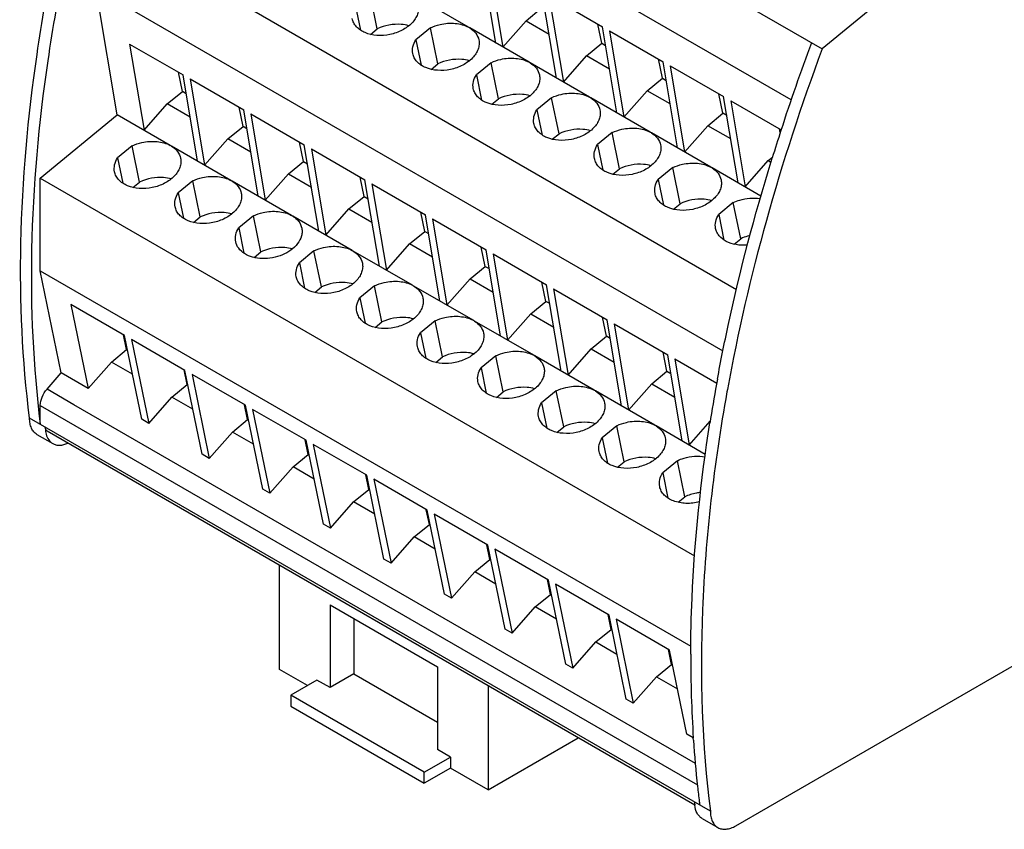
# Model space of a CAD drawing. Header units: inches. Extents: x 0 to 22, y 0 to 17.
# Tile 18 of 20: x 17.3 to 19.6, y 12.3 to 14.2. Entities that reach past the tile are written whole.
import ezdxf

# ---------------------------------------------------------------- set-up
doc = ezdxf.new("R2010")
doc.units = ezdxf.units.IN
doc.header["$LTSCALE"] = 1.21
doc.header["$MEASUREMENT"] = 0
doc.layers.get('0').update_dxf_attribs({"linetype": 'CONTINUOUS'})

msp = doc.modelspace()

# ---------------------------------------------------------------- linework, layer by layer
at = {"color": 7, "linetype": 'CONTINUOUS'}
for p, q in [((17.5557, 15.0126), (19.1453, 14.0948)), ((19.0728, 13.9755), (17.5808, 14.8369)), ((18.9449, 13.5326), (17.4502, 14.3956)), ((18.3833, 14.1085), (18.3495, 14.3099)), ((18.366, 14.3004), (18.3997, 14.099)), ((17.4994, 13.9409), (17.4502, 14.2344)), ((17.4502, 14.2344), (18.9134, 13.3896)), ((19.3248, 14.2424), (19.1453, 14.0948)), ((18.1066, 14.1416), (18.0892, 14.2259)), ((18.3194, 14.1453), (18.181, 14.2253)), ((18.5247, 14.0268), (18.491, 14.2282)), ((18.5074, 14.2188), (18.5411, 14.0173)), ((18.5074, 14.2188), (18.6324, 14.1466)), ((18.0551, 14.1978), (18.0673, 14.1386)), ((18.4538, 14.1605), (18.4892, 14.1896)), ((18.0909, 14.1287), (18.1066, 14.1416)), ((18.2306, 14.1442), (18.1965, 14.1162)), ((18.248, 14.0599), (18.2306, 14.1442)), ((18.4609, 14.0637), (18.3224, 14.1436)), ((18.3997, 14.099), (18.4538, 14.1605)), ((18.4538, 14.1605), (18.5075, 14.1295)), ((18.6306, 14.108), (18.6214, 14.1529)), ((18.6661, 13.9452), (18.6324, 14.1466)), ((18.1965, 14.1162), (18.2087, 14.0569)), ((18.6488, 14.1371), (18.6825, 13.9357)), ((18.6488, 14.1371), (18.7738, 14.0649)), ((17.5283, 14.1061), (17.562, 13.9047)), ((17.5283, 14.1061), (17.6533, 14.034)), ((18.5952, 14.0788), (18.6306, 14.108)), ((18.6306, 14.108), (18.6397, 14.1027)), ((18.5411, 14.0173), (18.5952, 14.0788)), ((18.6489, 14.0478), (18.5952, 14.0788)), ((18.7721, 14.0263), (18.7628, 14.0713)), ((18.2323, 14.047), (18.248, 14.0599)), ((18.372, 14.0626), (18.3379, 14.0345)), ((18.3894, 13.9783), (18.372, 14.0626)), ((18.6023, 13.982), (18.4638, 14.062)), ((18.8075, 13.8635), (18.7738, 14.0649)), ((18.7902, 14.0555), (18.824, 13.854)), ((18.7902, 14.0555), (18.9152, 13.9833)), ((17.6515, 13.9953), (17.6423, 14.0403)), ((17.687, 13.8325), (17.6533, 14.034)), ((17.6697, 14.0245), (17.7034, 13.8231)), ((17.6697, 14.0245), (17.7947, 13.9523)), ((18.3379, 14.0345), (18.3501, 13.9753)), ((18.7367, 13.9972), (18.7721, 14.0263)), ((18.7721, 14.0263), (18.7812, 14.0211)), ((17.6161, 13.9662), (17.6515, 13.9953)), ((17.6606, 13.9901), (17.6515, 13.9953)), ((18.3737, 13.9654), (18.3894, 13.9783)), ((18.5135, 13.9809), (18.4793, 13.9529)), ((18.5308, 13.8966), (18.5135, 13.9809)), ((18.7437, 13.9004), (18.6052, 13.9803)), ((18.6825, 13.9357), (18.7367, 13.9972)), ((18.7903, 13.9662), (18.7367, 13.9972)), ((18.9135, 13.9447), (18.9042, 13.9896)), ((18.949, 13.7819), (18.9152, 13.9833)), ((17.562, 13.9047), (17.6161, 13.9662)), ((17.6698, 13.9352), (17.6161, 13.9662)), ((17.793, 13.9137), (17.7837, 13.9587)), ((18.9316, 13.9738), (18.9654, 13.7724)), ((18.9316, 13.9738), (19.0495, 13.9057)), ((17.3197, 13.793), (17.4994, 13.9409)), ((17.6232, 13.8694), (17.4994, 13.9409)), ((17.8284, 13.7509), (17.7947, 13.9523)), ((17.8111, 13.9428), (17.8449, 13.7414)), ((17.8111, 13.9428), (17.9361, 13.8707)), ((18.4793, 13.9529), (18.4915, 13.8936)), ((18.8781, 13.9155), (18.9135, 13.9447)), ((18.9226, 13.9394), (18.9135, 13.9447)), ((17.7576, 13.8846), (17.793, 13.9137)), ((17.8021, 13.9084), (17.793, 13.9137)), ((18.824, 13.854), (18.8781, 13.9155)), ((18.9318, 13.8845), (18.8781, 13.9155)), ((18.5151, 13.8837), (18.5308, 13.8966)), ((18.6549, 13.8993), (18.6208, 13.8712)), ((18.6723, 13.815), (18.6549, 13.8993)), ((18.8851, 13.8187), (18.7466, 13.8987)), ((19.0473, 13.8997), (19.0456, 13.908)), ((17.5344, 13.8683), (17.5002, 13.8402)), ((17.5517, 13.784), (17.5344, 13.8683)), ((17.7646, 13.7877), (17.6261, 13.8677)), ((17.7034, 13.8231), (17.7576, 13.8846)), ((17.8112, 13.8536), (17.7576, 13.8846)), ((17.9344, 13.832), (17.9251, 13.877)), ((17.9699, 13.6692), (17.9361, 13.8707)), ((18.6208, 13.8712), (18.633, 13.8119)), ((17.5002, 13.8402), (17.5124, 13.781)), ((17.9526, 13.8612), (17.9863, 13.6597)), ((17.9526, 13.8612), (18.0776, 13.789)), ((19.0195, 13.8339), (19.0291, 13.8417)), ((19.026, 13.8319), (19.0286, 13.8402)), ((17.899, 13.8029), (17.9344, 13.832)), ((17.9344, 13.832), (17.9435, 13.8268)), ((18.7963, 13.8176), (18.7622, 13.7895)), ((18.8137, 13.7333), (18.7963, 13.8176)), ((19.002, 13.7512), (18.8881, 13.817)), ((18.9654, 13.7724), (19.0195, 13.8339)), ((19.0195, 13.8339), (19.0256, 13.8303)), ((17.8449, 13.7414), (17.899, 13.8029)), ((17.899, 13.8029), (17.9527, 13.7719)), ((18.0758, 13.7504), (18.0665, 13.7954)), ((18.6566, 13.8021), (18.6723, 13.815)), ((17.3197, 13.577), (17.3197, 13.793)), ((17.3197, 13.793), (18.8473, 12.911)), ((17.5361, 13.7711), (17.5517, 13.784)), ((17.6758, 13.7867), (17.6417, 13.7586)), ((17.6932, 13.7024), (17.6758, 13.7867)), ((17.906, 13.7061), (17.7676, 13.786)), ((18.1113, 13.5876), (18.0776, 13.789)), ((18.094, 13.7795), (18.1277, 13.5781)), ((18.094, 13.7795), (18.219, 13.7073)), ((18.7622, 13.7895), (18.7744, 13.7303)), ((17.6417, 13.7586), (17.6539, 13.6993)), ((18.0404, 13.7212), (18.0758, 13.7504)), ((18.0758, 13.7504), (18.0849, 13.7451)), ((18.798, 13.7204), (18.8137, 13.7333)), ((18.9377, 13.736), (18.9036, 13.7079)), ((18.9551, 13.6517), (18.9377, 13.736)), ((17.6775, 13.6895), (17.6932, 13.7024)), ((17.8172, 13.705), (17.7831, 13.6769)), ((17.8346, 13.6207), (17.8172, 13.705)), ((18.0475, 13.6244), (17.909, 13.7044)), ((17.9863, 13.6597), (18.0404, 13.7212)), ((18.0404, 13.7212), (18.0941, 13.6903)), ((18.2172, 13.6687), (18.208, 13.7137)), ((18.2527, 13.5059), (18.219, 13.7073)), ((18.9036, 13.7079), (18.9158, 13.6486)), ((18.2354, 13.6979), (18.2691, 13.4964)), ((18.2354, 13.6979), (18.3604, 13.6257)), ((17.7831, 13.6769), (17.7953, 13.6177)), ((18.1818, 13.6396), (18.2172, 13.6687)), ((18.2172, 13.6687), (18.2263, 13.6635)), ((18.1277, 13.5781), (18.1818, 13.6396)), ((18.2355, 13.6086), (18.1818, 13.6396)), ((18.9394, 13.6388), (18.9551, 13.6517)), ((17.8189, 13.6078), (17.8346, 13.6207)), ((17.9586, 13.6233), (17.9245, 13.5953)), ((17.976, 13.539), (17.9586, 13.6233)), ((18.1889, 13.5428), (18.0504, 13.6227)), ((18.3587, 13.5871), (18.3494, 13.632)), ((18.3941, 13.4243), (18.3604, 13.6257)), ((18.3768, 13.6162), (18.4106, 13.4148)), ((18.3768, 13.6162), (18.5018, 13.544)), ((17.9245, 13.5953), (17.9367, 13.536)), ((18.3233, 13.5579), (18.3587, 13.5871)), ((18.3587, 13.5871), (18.3677, 13.5818)), ((17.3688, 13.3383), (17.3197, 13.577)), ((17.3197, 13.577), (18.8386, 12.7)), ((18.1001, 13.5417), (18.0659, 13.5136)), ((18.1174, 13.4574), (18.1001, 13.5417)), ((18.3303, 13.4611), (18.1918, 13.5411)), ((18.2691, 13.4964), (18.3233, 13.5579)), ((18.3233, 13.5579), (18.3769, 13.5269)), ((18.5001, 13.5054), (18.4908, 13.5504)), ((18.5356, 13.3426), (18.5018, 13.544)), ((17.9603, 13.5261), (17.976, 13.539)), ((18.5182, 13.5346), (18.6432, 13.4624)), ((18.5182, 13.5346), (18.552, 13.3331)), ((17.3911, 13.4981), (17.4315, 13.3021)), ((17.5161, 13.426), (17.3911, 13.4981)), ((18.0659, 13.5136), (18.0781, 13.4544)), ((18.4647, 13.4763), (18.5001, 13.5054)), ((18.5092, 13.5002), (18.5001, 13.5054)), ((18.4106, 13.4148), (18.4647, 13.4763)), ((18.4647, 13.4763), (18.5184, 13.4453)), ((18.1017, 13.4445), (18.1174, 13.4574)), ((18.2415, 13.46), (18.2074, 13.432)), ((18.2588, 13.3757), (18.2415, 13.46)), ((18.4717, 13.3795), (18.3332, 13.4594)), ((18.6415, 13.4238), (18.6322, 13.4687)), ((18.677, 13.261), (18.6432, 13.4624)), ((18.6597, 13.4529), (18.7847, 13.3807)), ((18.6597, 13.4529), (18.6934, 13.2515)), ((17.521, 13.3928), (17.5139, 13.4272)), ((17.5565, 13.23), (17.5161, 13.426)), ((18.2074, 13.432), (18.2196, 13.3727)), ((17.5325, 13.4165), (17.5729, 13.2205)), ((17.6575, 13.3443), (17.5325, 13.4165)), ((18.6061, 13.3946), (18.6415, 13.4238)), ((18.6506, 13.4185), (18.6415, 13.4238)), ((17.4856, 13.3637), (17.521, 13.3928)), ((17.5232, 13.3915), (17.521, 13.3928)), ((18.552, 13.3331), (18.6061, 13.3946)), ((18.6061, 13.3946), (18.6598, 13.3636)), ((18.7829, 13.3421), (18.7737, 13.3871)), ((18.8184, 13.1793), (18.7847, 13.3807)), ((17.4315, 13.3021), (17.4856, 13.3637)), ((17.5348, 13.3353), (17.4856, 13.3637)), ((18.2432, 13.3628), (18.2588, 13.3757)), ((18.3829, 13.3784), (18.3488, 13.3503)), ((18.4003, 13.2941), (18.3829, 13.3784)), ((18.6131, 13.2978), (18.4747, 13.3778)), ((18.8011, 13.3712), (18.8991, 13.3147)), ((18.8011, 13.3712), (18.8348, 13.1698)), ((17.3354, 13.3003), (17.3688, 13.3383)), ((17.4315, 13.3021), (17.3688, 13.3383)), ((17.6624, 13.3111), (17.6553, 13.3456)), ((17.6979, 13.1483), (17.6575, 13.3443)), ((17.6739, 13.3348), (17.7143, 13.1388)), ((17.7989, 13.2627), (17.6739, 13.3348)), ((18.3488, 13.3503), (18.361, 13.291)), ((18.7475, 13.313), (18.7829, 13.3421)), ((18.7829, 13.3421), (18.792, 13.3369)), ((17.627, 13.282), (17.6624, 13.3111)), ((17.6646, 13.3099), (17.6624, 13.3111)), ((18.6934, 13.2515), (18.7475, 13.313)), ((18.7475, 13.313), (18.8012, 13.282)), ((17.398, 13.2641), (17.3354, 13.3003)), ((18.3846, 13.2812), (18.4003, 13.2941)), ((18.5243, 13.2967), (18.4902, 13.2686)), ((18.5417, 13.2124), (18.5243, 13.2967)), ((18.7546, 13.2161), (18.6161, 13.2961)), ((18.9239, 13.2995), (18.9229, 13.2939)), ((17.5729, 13.2205), (17.627, 13.282)), ((17.6762, 13.2536), (17.627, 13.282)), ((18.4902, 13.2686), (18.5024, 13.2094)), ((17.3197, 13.2186), (17.3197, 13.2623)), ((17.3197, 13.2623), (18.854, 12.3764)), ((18.8491, 12.4263), (17.398, 13.2641)), ((17.8038, 13.2295), (17.7967, 13.2639)), ((17.8393, 13.0667), (17.7989, 13.2627)), ((17.8154, 13.2532), (17.8557, 13.0572)), ((17.9404, 13.181), (17.8154, 13.2532)), ((18.8842, 12.3152), (17.2946, 13.233)), ((17.5729, 13.2205), (17.5565, 13.23)), ((17.7684, 13.2003), (17.8038, 13.2295)), ((17.806, 13.2282), (17.8038, 13.2295)), ((18.8348, 13.1698), (18.8839, 13.2255)), ((18.8479, 12.3291), (17.3357, 13.2023)), ((17.7143, 13.1388), (17.7684, 13.2003)), ((17.8176, 13.1719), (17.7684, 13.2003)), ((18.526, 13.1995), (18.5417, 13.2124)), ((18.6657, 13.2151), (18.6316, 13.187)), ((18.6831, 13.1308), (18.6657, 13.2151)), ((18.8724, 13.1481), (18.7575, 13.2145)), ((17.312, 13.1947), (17.3487, 13.1734)), ((17.9452, 13.1478), (17.9381, 13.1823)), ((17.9807, 12.985), (17.9404, 13.181)), ((18.6316, 13.187), (18.6438, 13.1277)), ((18.0818, 13.0994), (17.9568, 13.1715)), ((17.9568, 13.1715), (17.9972, 12.9755)), ((17.7143, 13.1388), (17.6979, 13.1483)), ((17.9098, 13.1187), (17.9452, 13.1478)), ((17.9475, 13.1465), (17.9452, 13.1478)), ((18.6674, 13.1179), (18.6831, 13.1308)), ((18.8072, 13.1334), (18.773, 13.1053)), ((18.8245, 13.0491), (18.8072, 13.1334)), ((17.8557, 13.0572), (17.9098, 13.1187)), ((17.959, 13.0903), (17.9098, 13.1187)), ((18.773, 13.1053), (18.7852, 13.0461)), ((18.9435, 12.281), (20.3986, 13.1212)), ((18.0867, 13.0662), (18.0796, 13.1006)), ((18.1221, 12.9034), (18.0818, 13.0994)), ((18.2232, 13.0177), (18.0982, 13.0899)), ((18.0982, 13.0899), (18.1386, 12.8939)), ((17.8557, 13.0572), (17.8393, 13.0667)), ((18.0513, 13.037), (18.0867, 13.0662)), ((18.0889, 13.0649), (18.0867, 13.0662)), ((17.9972, 12.9755), (18.0513, 13.037)), ((18.1005, 13.0086), (18.0513, 13.037)), ((18.8088, 13.0362), (18.8245, 13.0491)), ((18.2281, 12.9845), (18.221, 13.019)), ((18.2636, 12.8217), (18.2232, 13.0177)), ((18.3646, 12.936), (18.2396, 13.0082)), ((18.2396, 13.0082), (18.28, 12.8122)), ((17.9972, 12.9755), (17.9807, 12.985)), ((18.1927, 12.9554), (18.2281, 12.9845)), ((18.2303, 12.9832), (18.2281, 12.9845)), ((18.1386, 12.8939), (18.1927, 12.9554)), ((18.2419, 12.927), (18.1927, 12.9554)), ((18.3695, 12.9029), (18.3624, 12.9373)), ((18.405, 12.7401), (18.3646, 12.936)), ((18.506, 12.8544), (18.381, 12.9266)), ((18.381, 12.9266), (18.4214, 12.7306)), ((18.1386, 12.8939), (18.1221, 12.9034)), ((18.3341, 12.8737), (18.3695, 12.9029)), ((18.3695, 12.9029), (18.3717, 12.9016)), ((17.8778, 12.6462), (17.8778, 12.8892)), ((18.28, 12.8122), (18.3341, 12.8737)), ((18.3833, 12.8453), (18.3341, 12.8737)), ((18.5109, 12.8212), (18.5038, 12.8557)), ((18.5464, 12.6584), (18.506, 12.8544)), ((18.6475, 12.7727), (18.5225, 12.8449)), ((18.5225, 12.8449), (18.5628, 12.6489)), ((18.28, 12.8122), (18.2636, 12.8217)), ((18.4755, 12.7921), (18.5109, 12.8212)), ((18.5131, 12.8199), (18.5109, 12.8212)), ((17.9962, 12.7965), (18.2467, 12.6518)), ((17.9962, 12.7965), (17.9962, 12.6036)), ((18.4214, 12.7306), (18.4755, 12.7921)), ((18.5247, 12.7637), (18.4755, 12.7921)), ((18.0518, 12.7643), (18.0518, 12.6358)), ((18.6524, 12.7395), (18.6453, 12.774)), ((18.6878, 12.5767), (18.6475, 12.7727)), ((18.7889, 12.6911), (18.6639, 12.7632)), ((18.6639, 12.7632), (18.7043, 12.5673)), ((18.4214, 12.7306), (18.405, 12.7401)), ((18.617, 12.7104), (18.6524, 12.7395)), ((18.6546, 12.7383), (18.6524, 12.7395)), ((18.5628, 12.6489), (18.617, 12.7104)), ((18.617, 12.7104), (18.6661, 12.682)), ((18.7938, 12.6579), (18.7867, 12.6924)), ((18.8293, 12.4951), (18.7889, 12.6911)), ((17.9433, 12.6084), (17.8778, 12.6462)), ((18.2467, 12.6518), (18.2467, 12.459)), ((18.5628, 12.6489), (18.5464, 12.6584)), ((18.7584, 12.6288), (18.7938, 12.6579)), ((18.796, 12.6566), (18.7938, 12.6579)), ((17.9655, 12.6213), (17.9043, 12.5859)), ((17.9962, 12.6036), (17.9655, 12.6213)), ((18.0518, 12.6358), (17.9962, 12.6036)), ((18.0518, 12.6358), (18.2467, 12.5232)), ((18.7043, 12.5673), (18.7584, 12.6288)), ((18.7584, 12.6288), (18.8076, 12.6004)), ((18.365, 12.6079), (18.365, 12.3649)), ((18.2161, 12.4059), (17.9043, 12.5859)), ((17.9043, 12.5859), (17.9043, 12.5602)), ((18.7043, 12.5673), (18.6878, 12.5767)), ((17.9043, 12.5602), (18.2161, 12.3802)), ((18.365, 12.3649), (18.5755, 12.4864)), ((18.8443, 12.4864), (18.8293, 12.4951)), ((18.8446, 12.4809), (18.8443, 12.4855)), ((18.2161, 12.4059), (18.2773, 12.4413)), ((18.2773, 12.4413), (18.2467, 12.459)), ((18.2773, 12.4413), (18.2773, 12.4156)), ((18.2773, 12.4156), (18.2161, 12.3802)), ((18.365, 12.3649), (18.2773, 12.4156)), ((18.2161, 12.3802), (18.2161, 12.4059)), ((18.8648, 12.2981), (18.9016, 12.2768))]:
    msp.add_line(p, q, dxfattribs=at)
for centre, radius, start, end in [((18.2939, 14.0977), 0.054, 58.201, 61.7958), ((23.859, 12.3434), 5.0571, 159.5622, 162.0239), ((18.4354, 14.0161), 0.054, 58.201, 61.7958), ((18.5768, 13.9344), 0.054, 58.201, 61.7958), ((18.7182, 13.8528), 0.054, 58.201, 61.7958), ((23.7211, 12.3884), 4.912, 162.027, 162.8078), ((17.5977, 13.8218), 0.054, 58.2002, 61.7966), ((18.8596, 13.7711), 0.054, 58.201, 61.7958), ((17.7391, 13.7402), 0.054, 58.2002, 61.7966), ((17.8805, 13.6585), 0.054, 58.2002, 61.7966), ((18.022, 13.5769), 0.054, 58.2002, 61.7966), ((18.1634, 13.4952), 0.054, 58.2002, 61.7966), ((18.3048, 13.4136), 0.054, 58.2002, 61.7966), ((18.4462, 13.3319), 0.054, 58.2002, 61.7966), ((22.8949, 12.5871), 4.0616, 169.5538, 170.8647), ((18.5876, 13.2502), 0.054, 58.2002, 61.7966), ((22.828, 12.598), 3.9938, 170.8666, 171.018), ((18.7291, 13.1686), 0.054, 58.2002, 61.7966), ((21.7077, 12.6718), 2.8694, 179.8101, 183.723), ((21.4554, 12.6551), 2.6165, 183.8164, 186.1961), ((21.3424, 12.643), 2.5029, 186.2007, 187.0101), ((18.9203, 12.3364), 0.0729, 179.9296, 184.5975), ((18.9154, 12.336), 0.0679, 184.6193, 185.8054), ((21.31, 12.6391), 2.4703, 187.0109, 187.195)]:
    msp.add_arc(centre, radius, start, end, dxfattribs=at)
for points, knots in [([(17.2946, 13.233), (17.2775, 13.3683), (17.2652, 13.6528), (17.3047, 14.0925), (17.4005, 14.552), (17.4984, 14.8585), (17.5557, 15.0126)], [0, 0, 0, 0, 0.225378, 0.468898, 0.728234, 1, 1, 1, 1]), ([(17.5808, 14.9981), (17.5234, 14.8441), (17.4255, 14.5375), (17.3298, 14.078), (17.2902, 13.6383), (17.3026, 13.3538), (17.3197, 13.2186)], [0, 0, 0, 0, 0.271766, 0.531102, 0.774622, 1, 1, 1, 1]), ([(18.2022, 14.1972), (18.2029, 14.1937), (18.2033, 14.1864), (18.2008, 14.1754), (18.1954, 14.1647), (18.1843, 14.1509), (18.1645, 14.137), (18.1362, 14.1272), (18.1063, 14.125), (18.0826, 14.13), (18.067, 14.1382), (18.0578, 14.1459), (18.0511, 14.1551), (18.0486, 14.162), (18.0479, 14.1654)], [0, 0, 0, 0, 0.050719, 0.103517, 0.159954, 0.220818, 0.354885, 0.500009, 0.645131, 0.779192, 0.840053, 0.896486, 0.949281, 1, 1, 1, 1]), ([(18.1802, 14.1488), (18.1744, 14.1504), (18.1497, 14.1546), (18.1237, 14.1497), (18.1066, 14.1416)], [0, 0, 0, 0, 0.240634, 1, 1, 1, 1]), ([(18.2306, 14.1442), (18.2378, 14.1476), (18.2567, 14.154), (18.2876, 14.1563), (18.31, 14.1504), (18.3194, 14.1453)], [0, 0, 0, 0, 0.260523, 0.648782, 1, 1, 1, 1]), ([(18.3224, 14.1436), (18.3277, 14.1403), (18.3371, 14.1324), (18.3424, 14.1212), (18.3436, 14.1156)], [0, 0, 0, 0, 0.522947, 1, 1, 1, 1]), ([(18.1893, 14.0838), (18.1882, 14.0891), (18.1885, 14.1007), (18.1933, 14.1112), (18.1965, 14.1162)], [0, 0, 0, 0, 0.479066, 1, 1, 1, 1]), ([(18.3436, 14.1156), (18.3443, 14.1121), (18.3447, 14.1047), (18.3423, 14.0937), (18.3368, 14.083), (18.3257, 14.0693), (18.3059, 14.0553), (18.2776, 14.0455), (18.2477, 14.0433), (18.224, 14.0483), (18.2084, 14.0566), (18.1992, 14.0643), (18.1925, 14.0734), (18.19, 14.0803), (18.1893, 14.0838)], [0, 0, 0, 0, 0.050719, 0.103517, 0.159954, 0.220818, 0.354885, 0.500009, 0.645131, 0.779192, 0.840053, 0.896486, 0.949281, 1, 1, 1, 1]), ([(19.1453, 14.0948), (19.0964, 13.9633), (19.0106, 13.7011), (18.9481, 13.4324), (18.9239, 13.2995)], [0, 0, 0, 0, 0.509441, 1, 1, 1, 1]), ([(18.3216, 14.0671), (18.3158, 14.0687), (18.2911, 14.0729), (18.2651, 14.068), (18.248, 14.0599)], [0, 0, 0, 0, 0.240634, 1, 1, 1, 1]), ([(18.372, 14.0626), (18.3792, 14.066), (18.3981, 14.0724), (18.429, 14.0747), (18.4515, 14.0688), (18.4609, 14.0637)], [0, 0, 0, 0, 0.260523, 0.648782, 1, 1, 1, 1]), ([(18.4638, 14.062), (18.4691, 14.0587), (18.4785, 14.0508), (18.4839, 14.0395), (18.485, 14.0339)], [0, 0, 0, 0, 0.522947, 1, 1, 1, 1]), ([(18.3307, 14.0021), (18.3296, 14.0074), (18.3299, 14.0191), (18.3347, 14.0296), (18.3379, 14.0345)], [0, 0, 0, 0, 0.479066, 1, 1, 1, 1]), ([(18.485, 14.0339), (18.4857, 14.0304), (18.4862, 14.0231), (18.4837, 14.0121), (18.4783, 14.0014), (18.4672, 13.9876), (18.4474, 13.9737), (18.419, 13.9639), (18.3891, 13.9617), (18.3654, 13.9667), (18.3498, 13.9749), (18.3406, 13.9826), (18.334, 13.9917), (18.3314, 13.9986), (18.3307, 14.0021)], [0, 0, 0, 0, 0.050719, 0.103517, 0.159954, 0.220818, 0.354885, 0.500009, 0.645131, 0.779192, 0.840053, 0.896486, 0.949281, 1, 1, 1, 1]), ([(18.463, 13.9855), (18.4572, 13.9871), (18.4326, 13.9912), (18.4066, 13.9863), (18.3894, 13.9783)], [0, 0, 0, 0, 0.240634, 1, 1, 1, 1]), ([(18.5135, 13.9809), (18.5207, 13.9843), (18.5395, 13.9907), (18.5704, 13.993), (18.5929, 13.9871), (18.6023, 13.982)], [0, 0, 0, 0, 0.260523, 0.648782, 1, 1, 1, 1]), ([(18.6052, 13.9803), (18.6106, 13.977), (18.62, 13.9691), (18.6253, 13.9578), (18.6264, 13.9522)], [0, 0, 0, 0, 0.522947, 1, 1, 1, 1]), ([(18.4721, 13.9205), (18.4711, 13.9258), (18.4713, 13.9374), (18.4761, 13.9479), (18.4793, 13.9529)], [0, 0, 0, 0, 0.479066, 1, 1, 1, 1]), ([(18.6264, 13.9522), (18.6272, 13.9488), (18.6276, 13.9414), (18.6251, 13.9304), (18.6197, 13.9197), (18.6086, 13.906), (18.5888, 13.892), (18.5604, 13.8822), (18.5305, 13.88), (18.5068, 13.885), (18.4912, 13.8933), (18.482, 13.9009), (18.4754, 13.9101), (18.4729, 13.917), (18.4721, 13.9205)], [0, 0, 0, 0, 0.050719, 0.103517, 0.159954, 0.220818, 0.354885, 0.500009, 0.645131, 0.779192, 0.840053, 0.896486, 0.949281, 1, 1, 1, 1]), ([(18.6044, 13.9038), (18.5987, 13.9054), (18.574, 13.9096), (18.548, 13.9047), (18.5308, 13.8966)], [0, 0, 0, 0, 0.240634, 1, 1, 1, 1]), ([(18.6549, 13.8993), (18.6621, 13.9027), (18.681, 13.9091), (18.7118, 13.9114), (18.7343, 13.9055), (18.7437, 13.9004)], [0, 0, 0, 0, 0.260523, 0.648782, 1, 1, 1, 1]), ([(18.7466, 13.8987), (18.752, 13.8954), (18.7614, 13.8874), (18.7667, 13.8762), (18.7679, 13.8706)], [0, 0, 0, 0, 0.522947, 1, 1, 1, 1]), ([(17.5344, 13.8683), (17.5416, 13.8717), (17.5605, 13.8781), (17.5913, 13.8804), (17.6138, 13.8745), (17.6232, 13.8694)], [0, 0, 0, 0, 0.260523, 0.648782, 1, 1, 1, 1]), ([(17.6261, 13.8677), (17.6315, 13.8644), (17.6409, 13.8565), (17.6462, 13.8452), (17.6473, 13.8396)], [0, 0, 0, 0, 0.522947, 1, 1, 1, 1]), ([(18.6136, 13.8388), (18.6125, 13.8441), (18.6127, 13.8558), (18.6176, 13.8663), (18.6208, 13.8712)], [0, 0, 0, 0, 0.479066, 1, 1, 1, 1]), ([(18.7679, 13.8706), (18.7686, 13.8671), (18.769, 13.8598), (18.7665, 13.8488), (18.7611, 13.8381), (18.75, 13.8243), (18.7302, 13.8104), (18.7019, 13.8006), (18.672, 13.7984), (18.6483, 13.8034), (18.6326, 13.8116), (18.6234, 13.8193), (18.6168, 13.8284), (18.6143, 13.8353), (18.6136, 13.8388)], [0, 0, 0, 0, 0.050719, 0.103517, 0.159954, 0.220818, 0.354885, 0.500009, 0.645131, 0.779192, 0.840053, 0.896486, 0.949281, 1, 1, 1, 1]), ([(17.4931, 13.8078), (17.492, 13.8131), (17.4922, 13.8248), (17.497, 13.8353), (17.5002, 13.8402)], [0, 0, 0, 0, 0.479066, 1, 1, 1, 1]), ([(17.6473, 13.8396), (17.6481, 13.8361), (17.6485, 13.8288), (17.646, 13.8178), (17.6406, 13.8071), (17.6295, 13.7933), (17.6097, 13.7794), (17.5814, 13.7696), (17.5515, 13.7674), (17.5278, 13.7724), (17.5121, 13.7806), (17.5029, 13.7883), (17.4963, 13.7975), (17.4938, 13.8044), (17.4931, 13.8078)], [0, 0, 0, 0, 0.050719, 0.103517, 0.159954, 0.220818, 0.354885, 0.500009, 0.645131, 0.779192, 0.840053, 0.896486, 0.949281, 1, 1, 1, 1]), ([(18.7459, 13.8221), (18.7401, 13.8238), (18.7154, 13.8279), (18.6894, 13.823), (18.6723, 13.815)], [0, 0, 0, 0, 0.240634, 1, 1, 1, 1]), ([(18.7963, 13.8176), (18.8035, 13.821), (18.8224, 13.8274), (18.8532, 13.8297), (18.8757, 13.8238), (18.8851, 13.8187)], [0, 0, 0, 0, 0.260523, 0.648782, 1, 1, 1, 1]), ([(18.8881, 13.817), (18.8934, 13.8137), (18.9028, 13.8058), (18.9081, 13.7945), (18.9093, 13.7889)], [0, 0, 0, 0, 0.522947, 1, 1, 1, 1]), ([(18.9006, 13.3235), (18.9084, 13.3656), (18.9427, 13.5368), (18.9873, 13.7059), (19.026, 13.8319)], [0, 0, 0, 0, 0.244904, 1, 1, 1, 1]), ([(17.6253, 13.7912), (17.6196, 13.7928), (17.5949, 13.797), (17.5689, 13.7921), (17.5517, 13.784)], [0, 0, 0, 0, 0.240634, 1, 1, 1, 1]), ([(17.6758, 13.7867), (17.683, 13.79), (17.7019, 13.7964), (17.7327, 13.7987), (17.7552, 13.7928), (17.7646, 13.7877)], [0, 0, 0, 0, 0.260523, 0.648782, 1, 1, 1, 1]), ([(17.7676, 13.786), (17.7729, 13.7828), (17.7823, 13.7748), (17.7876, 13.7636), (17.7888, 13.758)], [0, 0, 0, 0, 0.522947, 1, 1, 1, 1]), ([(18.755, 13.7572), (18.7539, 13.7624), (18.7542, 13.7741), (18.759, 13.7846), (18.7622, 13.7895)], [0, 0, 0, 0, 0.479066, 1, 1, 1, 1]), ([(18.9093, 13.7889), (18.91, 13.7855), (18.9104, 13.7781), (18.9079, 13.7671), (18.9025, 13.7564), (18.8914, 13.7427), (18.8716, 13.7287), (18.8433, 13.7189), (18.8134, 13.7167), (18.7897, 13.7217), (18.7741, 13.7299), (18.7649, 13.7376), (18.7582, 13.7468), (18.7557, 13.7537), (18.755, 13.7572)], [0, 0, 0, 0, 0.050719, 0.103517, 0.159954, 0.220818, 0.354885, 0.500009, 0.645131, 0.779192, 0.840053, 0.896486, 0.949281, 1, 1, 1, 1]), ([(17.6345, 13.7262), (17.6334, 13.7315), (17.6336, 13.7431), (17.6385, 13.7537), (17.6417, 13.7586)], [0, 0, 0, 0, 0.479066, 1, 1, 1, 1]), ([(17.7888, 13.758), (17.7895, 13.7545), (17.7899, 13.7472), (17.7874, 13.7361), (17.782, 13.7254), (17.7709, 13.7117), (17.7511, 13.6977), (17.7228, 13.6879), (17.6929, 13.6857), (17.6692, 13.6907), (17.6535, 13.699), (17.6443, 13.7067), (17.6377, 13.7158), (17.6352, 13.7227), (17.6345, 13.7262)], [0, 0, 0, 0, 0.050719, 0.103517, 0.159954, 0.220818, 0.354885, 0.500009, 0.645131, 0.779192, 0.840053, 0.896486, 0.949281, 1, 1, 1, 1]), ([(18.9377, 13.736), (18.9426, 13.7383), (18.9625, 13.7458), (18.9846, 13.7478), (19.0004, 13.7455)], [0, 0, 0, 0, 0.251578, 1, 1, 1, 1]), ([(18.8873, 13.7405), (18.8815, 13.7421), (18.8568, 13.7463), (18.8308, 13.7414), (18.8137, 13.7333)], [0, 0, 0, 0, 0.240634, 1, 1, 1, 1]), ([(17.7668, 13.7095), (17.761, 13.7111), (17.7363, 13.7153), (17.7103, 13.7104), (17.6932, 13.7024)], [0, 0, 0, 0, 0.240634, 1, 1, 1, 1]), ([(17.8172, 13.705), (17.8244, 13.7084), (17.8433, 13.7148), (17.8741, 13.7171), (17.8966, 13.7112), (17.906, 13.7061)], [0, 0, 0, 0, 0.260523, 0.648782, 1, 1, 1, 1]), ([(17.909, 13.7044), (17.9143, 13.7011), (17.9237, 13.6932), (17.929, 13.6819), (17.9302, 13.6763)], [0, 0, 0, 0, 0.522947, 1, 1, 1, 1]), ([(18.8964, 13.6755), (18.8953, 13.6808), (18.8956, 13.6925), (18.9004, 13.703), (18.9036, 13.7079)], [0, 0, 0, 0, 0.479066, 1, 1, 1, 1]), ([(17.7759, 13.6445), (17.7748, 13.6498), (17.7751, 13.6615), (17.7799, 13.672), (17.7831, 13.6769)], [0, 0, 0, 0, 0.479066, 1, 1, 1, 1]), ([(17.9302, 13.6763), (17.9308, 13.6734), (17.9313, 13.6672), (17.9292, 13.6544), (17.9244, 13.6454), (17.9203, 13.6401)], [0, 0, 0, 0, 0.234696, 0.476503, 1, 1, 1, 1]), ([(18.9707, 13.6366), (18.9619, 13.6359), (18.9448, 13.6365), (18.9217, 13.6436), (18.9066, 13.655), (18.8992, 13.6663), (18.897, 13.6724), (18.8964, 13.6755)], [0, 0, 0, 0, 0.290867, 0.55619, 0.789177, 0.896282, 1, 1, 1, 1]), ([(18.9764, 13.6591), (18.9746, 13.6587), (18.9673, 13.6567), (18.9602, 13.6541), (18.9551, 13.6517)], [0, 0, 0, 0, 0.252836, 1, 1, 1, 1]), ([(17.9203, 13.6401), (17.9114, 13.6285), (17.8916, 13.6151), (17.8621, 13.6064), (17.8384, 13.6044), (17.8159, 13.6075), (17.7966, 13.6155), (17.7822, 13.628), (17.777, 13.639), (17.7759, 13.6445)], [0, 0, 0, 0, 0.256559, 0.398039, 0.538918, 0.67242, 0.793631, 0.901391, 1, 1, 1, 1]), ([(17.9082, 13.6279), (17.9024, 13.6295), (17.8777, 13.6337), (17.8517, 13.6288), (17.8346, 13.6207)], [0, 0, 0, 0, 0.240634, 1, 1, 1, 1]), ([(17.9586, 13.6233), (17.9658, 13.6267), (17.9847, 13.6331), (18.0156, 13.6354), (18.038, 13.6295), (18.0475, 13.6244)], [0, 0, 0, 0, 0.260523, 0.648782, 1, 1, 1, 1]), ([(18.0504, 13.6227), (18.0557, 13.6194), (18.0651, 13.6115), (18.0705, 13.6003), (18.0716, 13.5947)], [0, 0, 0, 0, 0.522947, 1, 1, 1, 1]), ([(17.9173, 13.5629), (17.9162, 13.5682), (17.9165, 13.5798), (17.9213, 13.5903), (17.9245, 13.5953)], [0, 0, 0, 0, 0.479066, 1, 1, 1, 1]), ([(18.0716, 13.5947), (18.0723, 13.5912), (18.0728, 13.5838), (18.0703, 13.5728), (18.0649, 13.5621), (18.0537, 13.5484), (18.0339, 13.5344), (18.0056, 13.5246), (17.9757, 13.5224), (17.952, 13.5274), (17.9364, 13.5357), (17.9272, 13.5434), (17.9205, 13.5525), (17.918, 13.5594), (17.9173, 13.5629)], [0, 0, 0, 0, 0.050719, 0.103517, 0.159954, 0.220818, 0.354885, 0.500009, 0.645131, 0.779192, 0.840053, 0.896486, 0.949281, 1, 1, 1, 1]), ([(18.0496, 13.5462), (18.0438, 13.5478), (18.0192, 13.552), (17.9931, 13.5471), (17.976, 13.539)], [0, 0, 0, 0, 0.240634, 1, 1, 1, 1]), ([(18.1001, 13.5417), (18.1073, 13.5451), (18.1261, 13.5515), (18.157, 13.5538), (18.1795, 13.5479), (18.1889, 13.5428)], [0, 0, 0, 0, 0.260523, 0.648782, 1, 1, 1, 1]), ([(18.1918, 13.5411), (18.1972, 13.5378), (18.2066, 13.5299), (18.2119, 13.5186), (18.213, 13.513)], [0, 0, 0, 0, 0.522947, 1, 1, 1, 1]), ([(18.0587, 13.4812), (18.0577, 13.4865), (18.0579, 13.4982), (18.0627, 13.5087), (18.0659, 13.5136)], [0, 0, 0, 0, 0.479066, 1, 1, 1, 1]), ([(18.213, 13.513), (18.2137, 13.5095), (18.2142, 13.5022), (18.2117, 13.4912), (18.2063, 13.4805), (18.1952, 13.4667), (18.1754, 13.4528), (18.147, 13.443), (18.1171, 13.4408), (18.0934, 13.4458), (18.0778, 13.454), (18.0686, 13.4617), (18.062, 13.4708), (18.0595, 13.4777), (18.0587, 13.4812)], [0, 0, 0, 0, 0.050719, 0.103517, 0.159954, 0.220818, 0.354885, 0.500009, 0.645131, 0.779192, 0.840053, 0.896486, 0.949281, 1, 1, 1, 1]), ([(18.2415, 13.46), (18.2487, 13.4634), (18.2676, 13.4698), (18.2984, 13.4721), (18.3209, 13.4662), (18.3303, 13.4611)], [0, 0, 0, 0, 0.260523, 0.648782, 1, 1, 1, 1]), ([(18.191, 13.4646), (18.1853, 13.4662), (18.1606, 13.4703), (18.1346, 13.4654), (18.1174, 13.4574)], [0, 0, 0, 0, 0.240634, 1, 1, 1, 1]), ([(18.3332, 13.4594), (18.3386, 13.4561), (18.348, 13.4482), (18.3533, 13.4369), (18.3545, 13.4313)], [0, 0, 0, 0, 0.522947, 1, 1, 1, 1]), ([(18.2002, 13.3996), (18.1991, 13.4049), (18.1993, 13.4165), (18.2041, 13.427), (18.2074, 13.432)], [0, 0, 0, 0, 0.479066, 1, 1, 1, 1]), ([(18.3545, 13.4313), (18.3552, 13.4279), (18.3556, 13.4205), (18.3531, 13.4095), (18.3477, 13.3988), (18.3366, 13.3851), (18.3168, 13.3711), (18.2885, 13.3613), (18.2586, 13.3591), (18.2349, 13.3641), (18.2192, 13.3724), (18.21, 13.38), (18.2034, 13.3892), (18.2009, 13.3961), (18.2002, 13.3996)], [0, 0, 0, 0, 0.050719, 0.103517, 0.159954, 0.220818, 0.354885, 0.500009, 0.645131, 0.779192, 0.840053, 0.896486, 0.949281, 1, 1, 1, 1]), ([(18.3325, 13.3829), (18.3267, 13.3845), (18.302, 13.3887), (18.276, 13.3838), (18.2588, 13.3757)], [0, 0, 0, 0, 0.240634, 1, 1, 1, 1]), ([(18.3829, 13.3784), (18.3901, 13.3818), (18.409, 13.3882), (18.4398, 13.3905), (18.4623, 13.3846), (18.4717, 13.3795)], [0, 0, 0, 0, 0.260523, 0.648782, 1, 1, 1, 1]), ([(18.4747, 13.3778), (18.48, 13.3745), (18.4894, 13.3665), (18.4947, 13.3553), (18.4959, 13.3497)], [0, 0, 0, 0, 0.522947, 1, 1, 1, 1]), ([(18.3416, 13.3179), (18.3405, 13.3232), (18.3408, 13.3349), (18.3456, 13.3454), (18.3488, 13.3503)], [0, 0, 0, 0, 0.479066, 1, 1, 1, 1]), ([(18.4959, 13.3497), (18.4966, 13.3462), (18.497, 13.3389), (18.4945, 13.3279), (18.4891, 13.3172), (18.478, 13.3034), (18.4582, 13.2895), (18.4299, 13.2797), (18.4, 13.2775), (18.3763, 13.2825), (18.3607, 13.2907), (18.3515, 13.2984), (18.3448, 13.3075), (18.3423, 13.3144), (18.3416, 13.3179)], [0, 0, 0, 0, 0.050719, 0.103517, 0.159954, 0.220818, 0.354885, 0.500009, 0.645131, 0.779192, 0.840053, 0.896486, 0.949281, 1, 1, 1, 1]), ([(17.3197, 13.2623), (17.3197, 13.269), (17.3232, 13.2828), (17.3306, 13.2949), (17.3354, 13.3003)], [0, 0, 0, 0, 0.47903, 1, 1, 1, 1]), ([(18.4739, 13.3012), (18.4681, 13.3029), (18.4434, 13.307), (18.4174, 13.3021), (18.4003, 13.2941)], [0, 0, 0, 0, 0.240634, 1, 1, 1, 1]), ([(18.5243, 13.2967), (18.5315, 13.3001), (18.5504, 13.3065), (18.5813, 13.3088), (18.6037, 13.3029), (18.6131, 13.2978)], [0, 0, 0, 0, 0.260523, 0.648782, 1, 1, 1, 1]), ([(18.6161, 13.2961), (18.6214, 13.2928), (18.6308, 13.2849), (18.6361, 13.2736), (18.6373, 13.268)], [0, 0, 0, 0, 0.522947, 1, 1, 1, 1]), ([(18.9229, 13.2939), (18.8926, 13.1259), (18.8542, 12.7996), (18.8646, 12.4706), (18.8842, 12.3152)], [0, 0, 0, 0, 0.521552, 1, 1, 1, 1]), ([(18.483, 13.2363), (18.4819, 13.2415), (18.4822, 13.2532), (18.487, 13.2637), (18.4902, 13.2686)], [0, 0, 0, 0, 0.479066, 1, 1, 1, 1]), ([(18.6373, 13.268), (18.638, 13.2646), (18.6384, 13.2572), (18.6359, 13.2462), (18.6305, 13.2355), (18.6194, 13.2218), (18.5996, 13.2078), (18.5713, 13.198), (18.5414, 13.1958), (18.5177, 13.2008), (18.5021, 13.209), (18.4929, 13.2167), (18.4862, 13.2259), (18.4837, 13.2328), (18.483, 13.2363)], [0, 0, 0, 0, 0.050719, 0.103517, 0.159954, 0.220818, 0.354885, 0.500009, 0.645131, 0.779192, 0.840053, 0.896486, 0.949281, 1, 1, 1, 1]), ([(17.312, 13.1947), (17.3092, 13.1963), (17.304, 13.2006), (17.2985, 13.2096), (17.2953, 13.2207), (17.2946, 13.2288), (17.2946, 13.233)], [0, 0, 0, 0, 0.217783, 0.45091, 0.710296, 1, 1, 1, 1]), ([(18.6153, 13.2196), (18.6095, 13.2212), (18.5848, 13.2254), (18.5588, 13.2205), (18.5417, 13.2124)], [0, 0, 0, 0, 0.240634, 1, 1, 1, 1]), ([(18.6657, 13.2151), (18.6729, 13.2185), (18.6918, 13.2249), (18.7227, 13.2272), (18.7452, 13.2213), (18.7546, 13.2161)], [0, 0, 0, 0, 0.260523, 0.648782, 1, 1, 1, 1]), ([(18.8383, 12.6813), (18.8384, 12.725), (18.8427, 12.9058), (18.8618, 13.0861), (18.8832, 13.2215)], [0, 0, 0, 0, 0.241818, 1, 1, 1, 1]), ([(17.3314, 13.2118), (17.3314, 13.2104), (17.3315, 13.2048), (17.3323, 13.1992), (17.3334, 13.1952)], [0, 0, 0, 0, 0.26338, 1, 1, 1, 1]), ([(17.3357, 13.2023), (17.3343, 13.2031), (17.3318, 13.2061), (17.3314, 13.2098), (17.3314, 13.2118)], [0, 0, 0, 0, 0.449205, 1, 1, 1, 1]), ([(18.7575, 13.2145), (18.7628, 13.2112), (18.7722, 13.2032), (18.7776, 13.192), (18.7787, 13.1864)], [0, 0, 0, 0, 0.522947, 1, 1, 1, 1]), ([(17.3334, 13.1952), (17.3346, 13.1906), (17.3382, 13.1821), (17.345, 13.1756), (17.3487, 13.1734)], [0, 0, 0, 0, 0.527831, 1, 1, 1, 1]), ([(17.3487, 13.1734), (17.3511, 13.1721), (17.3564, 13.17), (17.3687, 13.1688), (17.3781, 13.1715), (17.3841, 13.1742)], [0, 0, 0, 0, 0.224539, 0.461003, 1, 1, 1, 1]), ([(18.6244, 13.1546), (18.6233, 13.1599), (18.6236, 13.1716), (18.6284, 13.1821), (18.6316, 13.187)], [0, 0, 0, 0, 0.479066, 1, 1, 1, 1]), ([(18.7787, 13.1864), (18.7794, 13.1829), (18.7799, 13.1756), (18.7774, 13.1645), (18.772, 13.1538), (18.7609, 13.1401), (18.7411, 13.1262), (18.7127, 13.1164), (18.6828, 13.1142), (18.6591, 13.1192), (18.6435, 13.1274), (18.6343, 13.1351), (18.6277, 13.1442), (18.6251, 13.1511), (18.6244, 13.1546)], [0, 0, 0, 0, 0.050719, 0.103517, 0.159954, 0.220818, 0.354885, 0.500009, 0.645131, 0.779192, 0.840053, 0.896486, 0.949281, 1, 1, 1, 1]), ([(18.7567, 13.1379), (18.7509, 13.1396), (18.7263, 13.1437), (18.7003, 13.1388), (18.6831, 13.1308)], [0, 0, 0, 0, 0.240634, 1, 1, 1, 1]), ([(18.8072, 13.1334), (18.8122, 13.1358), (18.8326, 13.1435), (18.8555, 13.1454), (18.8716, 13.1426)], [0, 0, 0, 0, 0.252112, 1, 1, 1, 1]), ([(18.7658, 13.0729), (18.7648, 13.0782), (18.765, 13.0899), (18.7698, 13.1004), (18.773, 13.1053)], [0, 0, 0, 0, 0.479066, 1, 1, 1, 1]), ([(18.8587, 13.0371), (18.8484, 13.0345), (18.8278, 13.0322), (18.8028, 13.0367), (18.7862, 13.0449), (18.7763, 13.0527), (18.7693, 13.0621), (18.7666, 13.0693), (18.7658, 13.0729)], [0, 0, 0, 0, 0.289608, 0.558828, 0.681003, 0.793951, 0.899196, 1, 1, 1, 1]), ([(18.8611, 13.0591), (18.8579, 13.0588), (18.8454, 13.057), (18.8331, 13.0531), (18.8245, 13.0491)], [0, 0, 0, 0, 0.251689, 1, 1, 1, 1]), ([(18.8648, 12.2981), (18.8625, 12.2994), (18.858, 12.303), (18.8509, 12.313), (18.8485, 12.3226), (18.8478, 12.3291)], [0, 0, 0, 0, 0.224539, 0.461003, 1, 1, 1, 1]), ([(18.8842, 12.3152), (18.8842, 12.311), (18.8849, 12.3029), (18.8881, 12.2918), (18.8936, 12.2828), (18.8988, 12.2784), (18.9016, 12.2768)], [0, 0, 0, 0, 0.289704, 0.54909, 0.782217, 1, 1, 1, 1]), ([(18.9016, 12.2768), (18.9043, 12.2752), (18.9107, 12.2729), (18.9213, 12.2727), (18.9325, 12.2754), (18.9398, 12.2789), (18.9435, 12.281)], [0, 0, 0, 0, 0.217778, 0.450902, 0.710291, 1, 1, 1, 1])]:
    msp.add_open_spline(points, degree=3, knots=knots, dxfattribs=at)

doc.saveas('drawing.dxf')
